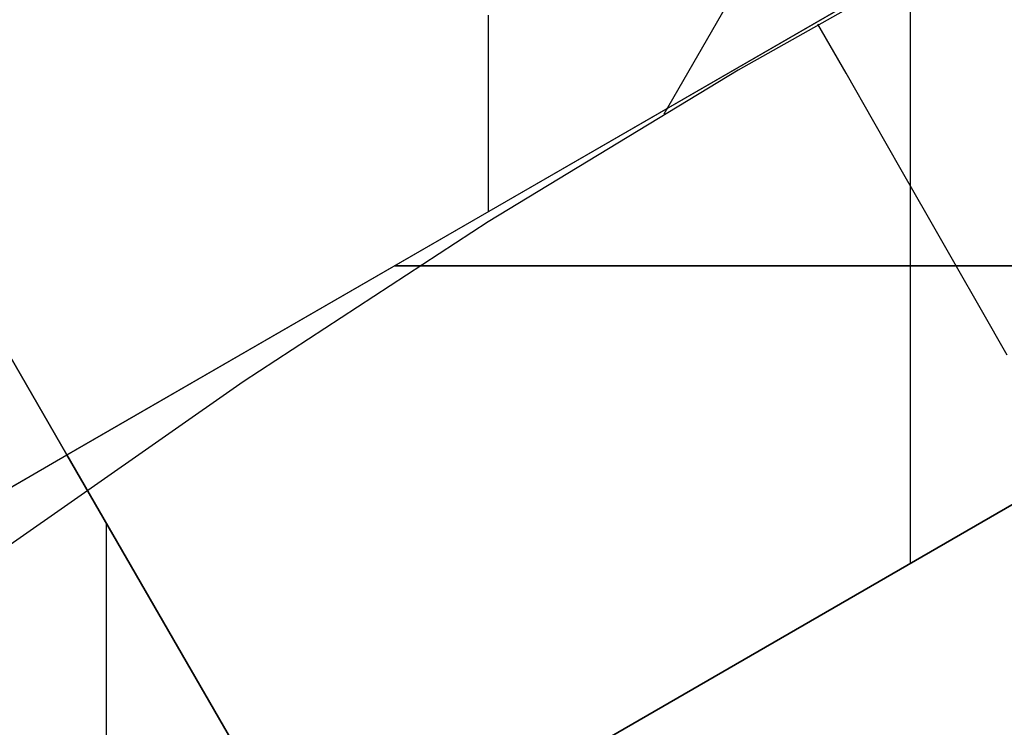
# Model space of a CAD drawing. Header units: millimetres. Extents: x -267 to 897, y -4167 to -3150.
# Tile 163 of 177: x 263 to 272, y -3448 to -3441. Entities that reach past the tile are written whole.
import ezdxf

# ---------------------------------------------------------------- set-up
doc = ezdxf.new("R2010")
doc.units = ezdxf.units.MM
doc.layers.add('1', color=7, linetype='Continuous')
doc.layers.add('BLANCO METALICO', color=7, linetype='Continuous', true_color=0xededed)

msp = doc.modelspace()

# ---------------------------------------------------------------- linework, layer by layer
at = {"layer": '1', "color": 29, "true_color": 0x4d342b}
for p, q in [((277.3999, -3427.7438, 79.5679), (269.0223, -3442.2542, 79.5679)), ((272.2165, -3440.4345, 79.5679), (269.745, -3441.8267, 79.5679)), ((272.2165, -3440.4345, 79.5679), (269.745, -3441.8267, 79.5679)), ((270.7895, -3441.8573, 79.4057), (270.517, -3441.3804, 79.5679)), ((269.745, -3441.8267, 79.5679), (267.3203, -3443.2987, 79.5679)), ((269.745, -3441.8267, 79.5679), (267.3203, -3443.2987, 79.5679)), ((271.059, -3442.3291, 79.2246), (270.7895, -3441.8573, 79.4057)), ((271.3253, -3442.7952, 79.025), (271.059, -3442.3291, 79.2246)), ((271.588, -3443.255, 78.807), (271.3253, -3442.7952, 79.025)), ((271.8469, -3443.7081, 78.5709), (271.588, -3443.255, 78.807)), ((267.3203, -3443.2987, 79.5679), (264.9448, -3444.8491, 79.5679)), ((267.3203, -3443.2987, 79.5679), (264.9448, -3444.8491, 79.5679)), ((272.1015, -3444.1538, 78.317), (271.8469, -3443.7081, 78.5709)), ((272.3517, -3444.5918, 78.0457), (272.1015, -3444.1538, 78.317)), ((264.9448, -3444.8491, 79.5679), (262.6212, -3446.4761, 79.5679)), ((264.9448, -3444.8491, 79.5679), (262.6212, -3446.4761, 79.5679))]:
    msp.add_line(p, q, dxfattribs=at)
at = {"layer": 'BLANCO METALICO'}
for p, q in [((278.8241, -3436.5583, 256.5324), (261.5036, -3446.5583, 256.5324)), ((263.2356, -3445.5583, 259.5324), (258.4676, -3437.2999, 259.5324)), ((258.4676, -3437.2999, 262.0324), (263.2356, -3445.5583, 262.0324)), ((263.2356, -3445.5583, 260.7824), (258.4676, -3437.2999, 260.7824)), ((263.2356, -3445.5583, 259.5324), (277.092, -3437.5583, 259.5324)), ((271.4138, -3446.6101, 259.5324), (271.4138, -3440.8366, 259.5324)), ((271.4138, -3446.6101, 256.5324), (271.4138, -3440.8366, 256.5324)), ((264.0036, -3450.8884, 256.5324), (281.3241, -3440.8884, 256.5324)), ((267.3216, -3443.1992, 256.5324), (267.3216, -3441.2942, 256.5324)), ((279.592, -3441.8884, 259.5324), (265.7356, -3449.8884, 259.5324)), ((266.4138, -3443.7234, 259.5324), (276.4138, -3443.7234, 259.5324)), ((276.4138, -3443.7234, 256.5324), (266.4138, -3443.7234, 256.5324)), ((261.5036, -3446.5583, 262.0324), (263.2356, -3445.5583, 262.0324)), ((263.2356, -3445.5583, 262.0324), (263.2356, -3445.5583, 259.5324)), ((263.2356, -3445.5583, 262.0324), (265.7356, -3449.8884, 262.0324)), ((265.7356, -3449.8884, 259.5324), (263.2356, -3445.5583, 259.5324)), ((265.7356, -3449.8884, 260.7824), (263.2356, -3445.5583, 260.7824)), ((263.6196, -3450.2234, 262.0324), (263.6196, -3446.2234, 262.0324)), ((264.4856, -3447.7234, 259.5324), (264.4856, -3447.7234, 262.0324))]:
    msp.add_line(p, q, dxfattribs=at)

doc.saveas('drawing.dxf')
